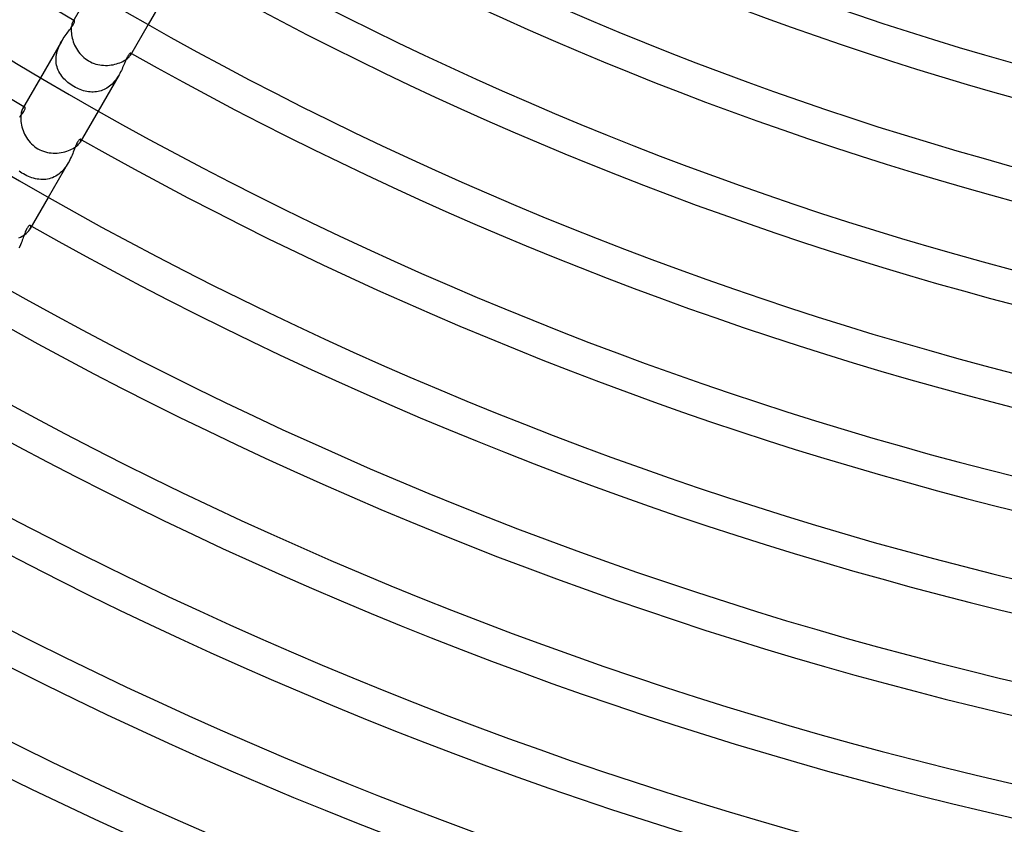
# Model space of a CAD drawing. Header units: millimetres. Extents: x -345 to 345, y -305 to 305.
# Tile 34 of 87: x -113 to -54, y -234 to -186. Entities that reach past the tile are written whole.
import ezdxf

# ---------------------------------------------------------------- set-up
doc = ezdxf.new("R2010")
doc.units = ezdxf.units.MM
doc.layers.add('HIDDEN', color=7, linetype='Continuous')
doc.layers.add('THICK', color=7, linetype='Continuous')

msp = doc.modelspace()

# ---------------------------------------------------------------- linework, layer by layer
at = {"layer": 'HIDDEN'}
for p, q in [((-103.943, -184.035), (-105.263, -186.321)), ((-109.929, -186.567), (-109.883, -186.505)), ((-109.883, -186.505), (-109.841, -186.445)), ((-109.841, -186.445), (-109.803, -186.389)), ((-109.803, -186.389), (-109.77, -186.337)), ((-109.765, -186.121), (-109.783, -186.15)), ((-109.77, -186.337), (-109.743, -186.289)), ((-109.747, -186.1), (-109.765, -186.121)), ((-109.731, -186.084), (-109.747, -186.1)), ((-109.743, -186.289), (-109.72, -186.245)), ((-109.716, -186.075), (-109.731, -186.084)), ((-109.72, -186.245), (-109.702, -186.206)), ((-109.702, -186.072), (-109.716, -186.075)), ((-109.691, -186.075), (-109.702, -186.072)), ((-109.702, -186.206), (-109.689, -186.171)), ((-109.684, -186.083), (-109.691, -186.075)), ((-109.689, -186.171), (-109.681, -186.141)), ((-109.679, -186.097), (-109.684, -186.083)), ((-109.681, -186.141), (-109.678, -186.116)), ((-109.678, -186.116), (-109.679, -186.097)), ((-110.361, -187.163), (-110.305, -187.079)), ((-110.305, -187.079), (-110.249, -186.998)), ((-110.249, -186.998), (-110.193, -186.92)), ((-110.193, -186.92), (-110.137, -186.845)), ((-110.137, -186.845), (-110.083, -186.771)), ((-110.083, -186.771), (-110.029, -186.701)), ((-110.029, -186.701), (-109.978, -186.633)), ((-109.978, -186.633), (-109.929, -186.567)), ((-110.471, -187.341), (-111.728, -189.518)), ((-110.695, -187.827), (-110.658, -187.725)), ((-110.658, -187.725), (-110.616, -187.626)), ((-110.616, -187.626), (-110.571, -187.528)), ((-110.571, -187.528), (-110.522, -187.433)), ((-110.522, -187.433), (-110.47, -187.34)), ((-110.47, -187.34), (-110.417, -187.25)), ((-110.417, -187.25), (-110.361, -187.163)), ((-110.797, -188.351), (-110.789, -188.246)), ((-110.789, -188.246), (-110.775, -188.141)), ((-110.775, -188.141), (-110.754, -188.035)), ((-110.754, -188.035), (-110.727, -187.93)), ((-110.727, -187.93), (-110.695, -187.827)), ((-106.533, -188.321), (-106.562, -188.382)), ((-106.505, -188.265), (-106.533, -188.321)), ((-106.478, -188.215), (-106.505, -188.265)), ((-106.451, -188.171), (-106.478, -188.215)), ((-106.426, -188.133), (-106.451, -188.171)), ((-106.403, -188.101), (-106.426, -188.133)), ((-106.38, -188.075), (-106.403, -188.101)), ((-106.359, -188.055), (-106.38, -188.075)), ((-106.34, -188.041), (-106.359, -188.055)), ((-106.324, -188.033), (-106.34, -188.041)), ((-106.31, -188.03), (-106.324, -188.033)), ((-106.319, -188.15), (-106.303, -188.12)), ((-106.3, -188.033), (-106.31, -188.03)), ((-106.303, -188.12), (-106.293, -188.094)), ((-106.292, -188.041), (-106.3, -188.033)), ((-106.293, -188.094), (-106.288, -188.072)), ((-106.288, -188.054), (-106.292, -188.041)), ((-106.288, -188.072), (-106.288, -188.054)), ((-110.798, -188.456), (-110.797, -188.351)), ((-110.792, -188.561), (-110.798, -188.456)), ((-110.78, -188.664), (-110.792, -188.561)), ((-110.761, -188.765), (-110.78, -188.664)), ((-110.735, -188.865), (-110.761, -188.765)), ((-110.703, -188.962), (-110.735, -188.865)), ((-106.79, -188.91), (-106.828, -188.994)), ((-106.754, -188.827), (-106.79, -188.91)), ((-106.719, -188.747), (-106.754, -188.827)), ((-106.685, -188.668), (-106.719, -188.747)), ((-106.653, -188.592), (-106.685, -188.668)), ((-106.622, -188.518), (-106.653, -188.592)), ((-106.592, -188.449), (-106.622, -188.518)), ((-106.562, -188.382), (-106.592, -188.449)), ((-110.665, -189.057), (-110.703, -188.962)), ((-110.621, -189.15), (-110.665, -189.057)), ((-110.572, -189.241), (-110.621, -189.15)), ((-110.516, -189.328), (-110.572, -189.241)), ((-110.456, -189.413), (-110.516, -189.328)), ((-110.391, -189.496), (-110.456, -189.413)), ((-110.321, -189.576), (-110.391, -189.496)), ((-107.007, -189.341), (-108.263, -191.518)), ((-107.111, -189.509), (-107.167, -189.591)), ((-107.057, -189.425), (-107.111, -189.509)), ((-107.006, -189.34), (-107.057, -189.425)), ((-106.957, -189.253), (-107.006, -189.34)), ((-106.912, -189.166), (-106.957, -189.253)), ((-106.869, -189.079), (-106.912, -189.166)), ((-106.828, -188.994), (-106.869, -189.079)), ((-110.247, -189.652), (-110.321, -189.576)), ((-110.168, -189.726), (-110.247, -189.652)), ((-110.086, -189.797), (-110.168, -189.726)), ((-110, -189.865), (-110.086, -189.797)), ((-109.911, -189.929), (-110, -189.865)), ((-109.819, -189.99), (-109.911, -189.929)), ((-109.724, -190.048), (-109.819, -189.99)), ((-109.63, -190.1), (-109.724, -190.048)), ((-109.534, -190.148), (-109.63, -190.1)), ((-107.657, -190.087), (-107.739, -190.141)), ((-107.578, -190.029), (-107.657, -190.087)), ((-107.501, -189.965), (-107.578, -190.029)), ((-107.428, -189.896), (-107.501, -189.965)), ((-107.357, -189.825), (-107.428, -189.896)), ((-107.291, -189.75), (-107.357, -189.825)), ((-107.227, -189.672), (-107.291, -189.75)), ((-107.167, -189.591), (-107.227, -189.672)), ((-109.436, -190.192), (-109.534, -190.148)), ((-109.337, -190.232), (-109.436, -190.192)), ((-109.237, -190.267), (-109.337, -190.232)), ((-109.138, -190.298), (-109.237, -190.267)), ((-109.039, -190.324), (-109.138, -190.298)), ((-108.941, -190.344), (-109.039, -190.324)), ((-108.843, -190.36), (-108.941, -190.344)), ((-108.746, -190.371), (-108.843, -190.36)), ((-108.65, -190.377), (-108.746, -190.371)), ((-108.554, -190.378), (-108.65, -190.377)), ((-108.459, -190.373), (-108.554, -190.378)), ((-108.365, -190.364), (-108.459, -190.373)), ((-108.272, -190.349), (-108.365, -190.364)), ((-108.179, -190.328), (-108.272, -190.349)), ((-108.088, -190.302), (-108.179, -190.328)), ((-107.998, -190.27), (-108.088, -190.302)), ((-107.909, -190.232), (-107.998, -190.27)), ((-107.823, -190.189), (-107.909, -190.232)), ((-107.739, -190.141), (-107.823, -190.189)), ((-112.708, -191.282), (-112.73, -191.294)), ((-112.689, -191.278), (-112.708, -191.282)), ((-112.673, -191.282), (-112.689, -191.278)), ((-112.663, -191.292), (-112.673, -191.282)), ((-112.993, -191.893), (-112.944, -191.832)), ((-112.944, -191.832), (-112.897, -191.772)), ((-112.897, -191.772), (-112.853, -191.714)), ((-112.853, -191.714), (-112.813, -191.658)), ((-112.813, -191.658), (-112.775, -191.604)), ((-112.78, -191.345), (-112.805, -191.384)), ((-112.754, -191.315), (-112.78, -191.345)), ((-112.775, -191.604), (-112.742, -191.553)), ((-112.73, -191.294), (-112.754, -191.315)), ((-112.742, -191.553), (-112.714, -191.504)), ((-112.714, -191.504), (-112.692, -191.46)), ((-112.692, -191.46), (-112.674, -191.421)), ((-112.674, -191.421), (-112.663, -191.385)), ((-112.656, -191.308), (-112.663, -191.292)), ((-112.663, -191.385), (-112.656, -191.355)), ((-112.653, -191.329), (-112.656, -191.308)), ((-112.656, -191.355), (-112.653, -191.329)), ((-109.63, -193.656), (-109.661, -193.733)), ((-109.599, -193.583), (-109.63, -193.656)), ((-109.568, -193.514), (-109.599, -193.583)), ((-109.537, -193.451), (-109.568, -193.514)), ((-109.507, -193.394), (-109.537, -193.451)), ((-109.478, -193.345), (-109.507, -193.394)), ((-109.45, -193.304), (-109.478, -193.345)), ((-109.423, -193.271), (-109.45, -193.304)), ((-109.397, -193.246), (-109.423, -193.271)), ((-109.374, -193.228), (-109.397, -193.246)), ((-109.352, -193.218), (-109.374, -193.228)), ((-109.334, -193.215), (-109.352, -193.218)), ((-109.341, -193.384), (-109.32, -193.342)), ((-109.319, -193.219), (-109.334, -193.215)), ((-109.32, -193.342), (-109.306, -193.305)), ((-109.307, -193.23), (-109.319, -193.219)), ((-109.301, -193.249), (-109.307, -193.23)), ((-109.306, -193.305), (-109.3, -193.274)), ((-109.3, -193.274), (-109.301, -193.249)), ((-109.834, -194.164), (-109.874, -194.258)), ((-109.796, -194.073), (-109.834, -194.164)), ((-109.76, -193.984), (-109.796, -194.073)), ((-109.726, -193.897), (-109.76, -193.984)), ((-109.693, -193.814), (-109.726, -193.897)), ((-109.661, -193.733), (-109.693, -193.814)), ((-110.067, -194.642), (-111.264, -196.714)), ((-110.184, -194.829), (-110.249, -194.919)), ((-110.124, -194.736), (-110.184, -194.829)), ((-110.067, -194.642), (-110.124, -194.736)), ((-110.014, -194.545), (-110.067, -194.642)), ((-109.964, -194.449), (-110.014, -194.545)), ((-109.917, -194.353), (-109.964, -194.449)), ((-109.874, -194.258), (-109.917, -194.353)), ((-112.931, -195.193), (-113.014, -195.134)), ((-112.845, -195.249), (-112.931, -195.193)), ((-112.758, -195.302), (-112.845, -195.249)), ((-112.659, -195.356), (-112.758, -195.302)), ((-112.558, -195.407), (-112.659, -195.356)), ((-112.456, -195.453), (-112.558, -195.407)), ((-110.814, -195.433), (-110.908, -195.483)), ((-110.722, -195.377), (-110.814, -195.433)), ((-110.634, -195.314), (-110.722, -195.377)), ((-110.55, -195.245), (-110.634, -195.314)), ((-110.469, -195.171), (-110.55, -195.245)), ((-110.392, -195.091), (-110.469, -195.171)), ((-110.318, -195.007), (-110.392, -195.091)), ((-110.249, -194.919), (-110.318, -195.007)), ((-112.352, -195.494), (-112.456, -195.453)), ((-112.248, -195.531), (-112.352, -195.494)), ((-112.143, -195.563), (-112.248, -195.531)), ((-112.037, -195.59), (-112.143, -195.563)), ((-111.931, -195.611), (-112.037, -195.59)), ((-111.826, -195.626), (-111.931, -195.611)), ((-111.72, -195.636), (-111.826, -195.626)), ((-111.615, -195.64), (-111.72, -195.636)), ((-111.511, -195.638), (-111.615, -195.64)), ((-111.407, -195.629), (-111.511, -195.638)), ((-111.304, -195.613), (-111.407, -195.629)), ((-111.202, -195.591), (-111.304, -195.613)), ((-111.102, -195.562), (-111.202, -195.591)), ((-111.004, -195.526), (-111.102, -195.562)), ((-110.908, -195.483), (-111.004, -195.526)), ((-112.37, -198.396), (-112.387, -198.4)), ((-112.355, -198.397), (-112.37, -198.396)), ((-112.342, -198.402), (-112.355, -198.397)), ((-112.707, -198.957), (-112.735, -199.036)), ((-112.679, -198.883), (-112.707, -198.957)), ((-112.652, -198.812), (-112.679, -198.883)), ((-112.625, -198.747), (-112.652, -198.812)), ((-112.599, -198.686), (-112.625, -198.747)), ((-112.573, -198.631), (-112.599, -198.686)), ((-112.547, -198.58), (-112.573, -198.631)), ((-112.521, -198.536), (-112.547, -198.58)), ((-112.496, -198.498), (-112.521, -198.536)), ((-112.472, -198.467), (-112.496, -198.498)), ((-112.449, -198.442), (-112.472, -198.467)), ((-112.427, -198.423), (-112.449, -198.442)), ((-112.406, -198.409), (-112.427, -198.423)), ((-112.387, -198.4), (-112.406, -198.409)), ((-112.366, -198.623), (-112.338, -198.568)), ((-112.326, -198.418), (-112.342, -198.402)), ((-112.338, -198.568), (-112.321, -198.519)), ((-112.316, -198.443), (-112.326, -198.418)), ((-112.321, -198.519), (-112.314, -198.477)), ((-112.314, -198.477), (-112.316, -198.443)), ((-112.939, -199.565), (-112.981, -199.659)), ((-112.9, -199.472), (-112.939, -199.565)), ((-112.863, -199.38), (-112.9, -199.472)), ((-112.829, -199.291), (-112.863, -199.38)), ((-112.796, -199.203), (-112.829, -199.291)), ((-112.765, -199.118), (-112.796, -199.203)), ((-112.735, -199.036), (-112.765, -199.118)), ((-112.981, -199.659), (-113.026, -199.752))]:
    msp.add_line(p, q, dxfattribs=at)
for radius, start, end in [(216, 239.46945, 239.48056), (216, 240.51945, 240.53051), (222, 239.48383, 239.50021), (222, 240.4998, 240.51618), (228, 240.47997, 240.5026)]:
    msp.add_arc((0, 0), radius, start, end, dxfattribs=at)
at = {"layer": 'THICK'}
for p, q in [((-108.727, -184.321), (-109.783, -186.15)), ((-109.877, -186.484), (-109.883, -186.564)), ((-109.867, -186.411), (-109.877, -186.484)), ((-109.854, -186.344), (-109.867, -186.411)), ((-109.838, -186.284), (-109.854, -186.344)), ((-109.821, -186.232), (-109.838, -186.284)), ((-109.802, -186.187), (-109.821, -186.232)), ((-109.783, -186.15), (-109.802, -186.187)), ((-105.263, -186.321), (-106.319, -188.15)), ((-109.883, -186.564), (-109.886, -186.651)), ((-109.886, -186.651), (-109.883, -186.742)), ((-109.883, -186.742), (-109.876, -186.837)), ((-109.876, -186.837), (-109.864, -186.936)), ((-109.864, -186.936), (-109.847, -187.037)), ((-109.847, -187.037), (-109.824, -187.142)), ((-109.824, -187.142), (-109.795, -187.247)), ((-109.795, -187.247), (-109.761, -187.352)), ((-109.761, -187.352), (-109.722, -187.457)), ((-109.722, -187.457), (-109.677, -187.562)), ((-109.677, -187.562), (-109.626, -187.665)), ((-109.626, -187.665), (-109.57, -187.766)), ((-109.57, -187.766), (-109.508, -187.865)), ((-109.508, -187.865), (-109.441, -187.96)), ((-109.441, -187.96), (-109.369, -188.052)), ((-109.369, -188.052), (-109.292, -188.14)), ((-109.292, -188.14), (-109.209, -188.224)), ((-109.209, -188.224), (-109.122, -188.303)), ((-109.122, -188.303), (-109.03, -188.377)), ((-106.501, -188.351), (-106.45, -188.307)), ((-106.45, -188.307), (-106.407, -188.264)), ((-106.407, -188.264), (-106.37, -188.223)), ((-106.37, -188.223), (-106.341, -188.185)), ((-106.341, -188.185), (-106.319, -188.15)), ((-109.03, -188.377), (-108.934, -188.445)), ((-108.934, -188.445), (-108.834, -188.506)), ((-108.834, -188.506), (-108.73, -188.563)), ((-108.73, -188.563), (-108.622, -188.612)), ((-108.622, -188.612), (-108.512, -188.655)), ((-108.512, -188.655), (-108.399, -188.691)), ((-108.399, -188.691), (-108.285, -188.721)), ((-108.285, -188.721), (-108.169, -188.743)), ((-108.169, -188.743), (-108.053, -188.76)), ((-108.053, -188.76), (-107.936, -188.77)), ((-107.936, -188.77), (-107.82, -188.773)), ((-107.82, -188.773), (-107.704, -188.771)), ((-107.704, -188.771), (-107.589, -188.763)), ((-107.589, -188.763), (-107.476, -188.75)), ((-107.476, -188.75), (-107.365, -188.731)), ((-107.365, -188.731), (-107.257, -188.707)), ((-107.257, -188.707), (-107.152, -188.679)), ((-107.152, -188.679), (-107.051, -188.647)), ((-107.051, -188.647), (-106.954, -188.611)), ((-106.954, -188.611), (-106.862, -188.572)), ((-106.862, -188.572), (-106.777, -188.531)), ((-106.777, -188.531), (-106.698, -188.487)), ((-106.698, -188.487), (-106.625, -188.442)), ((-106.625, -188.442), (-106.559, -188.396)), ((-106.559, -188.396), (-106.501, -188.351)), ((-111.728, -189.518), (-112.805, -191.385)), ((-112.92, -191.854), (-112.921, -191.948)), ((-112.913, -191.766), (-112.92, -191.854)), ((-112.902, -191.684), (-112.913, -191.766)), ((-112.888, -191.609), (-112.902, -191.684)), ((-112.87, -191.541), (-112.888, -191.609)), ((-112.85, -191.481), (-112.87, -191.541)), ((-112.828, -191.429), (-112.85, -191.481)), ((-112.805, -191.384), (-112.828, -191.429)), ((-108.263, -191.518), (-109.341, -193.385)), ((-112.921, -191.948), (-112.918, -192.047)), ((-112.918, -192.047), (-112.909, -192.15)), ((-112.909, -192.15), (-112.895, -192.255)), ((-112.895, -192.255), (-112.875, -192.363)), ((-112.875, -192.363), (-112.849, -192.473)), ((-112.849, -192.473), (-112.817, -192.583)), ((-112.817, -192.583), (-112.779, -192.693)), ((-112.779, -192.693), (-112.736, -192.802)), ((-112.736, -192.802), (-112.686, -192.91)), ((-112.686, -192.91), (-112.631, -193.016)), ((-112.631, -193.016), (-112.57, -193.119)), ((-112.57, -193.119), (-112.503, -193.219)), ((-112.503, -193.219), (-112.43, -193.315)), ((-112.43, -193.315), (-112.352, -193.407)), ((-112.352, -193.407), (-112.268, -193.495)), ((-112.268, -193.495), (-112.179, -193.577)), ((-112.179, -193.577), (-112.085, -193.654)), ((-112.085, -193.654), (-111.987, -193.724)), ((-109.617, -193.668), (-109.551, -193.618)), ((-109.551, -193.618), (-109.494, -193.568)), ((-109.494, -193.568), (-109.444, -193.519)), ((-109.444, -193.519), (-109.402, -193.471)), ((-109.402, -193.471), (-109.368, -193.426)), ((-109.368, -193.426), (-109.341, -193.384)), ((-111.987, -193.724), (-111.884, -193.788)), ((-111.884, -193.788), (-111.776, -193.845)), ((-111.776, -193.845), (-111.666, -193.896)), ((-111.666, -193.896), (-111.552, -193.939)), ((-111.552, -193.939), (-111.437, -193.975)), ((-111.437, -193.975), (-111.319, -194.003)), ((-111.319, -194.003), (-111.2, -194.025)), ((-111.2, -194.025), (-111.08, -194.04)), ((-111.08, -194.04), (-110.96, -194.047)), ((-110.96, -194.047), (-110.84, -194.049)), ((-110.84, -194.049), (-110.721, -194.044)), ((-110.721, -194.044), (-110.602, -194.033)), ((-110.602, -194.033), (-110.486, -194.016)), ((-110.486, -194.016), (-110.372, -193.994)), ((-110.372, -193.994), (-110.261, -193.966)), ((-110.261, -193.966), (-110.153, -193.934)), ((-110.153, -193.934), (-110.049, -193.897)), ((-110.049, -193.897), (-109.95, -193.857)), ((-109.95, -193.857), (-109.858, -193.813)), ((-109.858, -193.813), (-109.771, -193.767)), ((-109.771, -193.767), (-109.69, -193.718)), ((-109.69, -193.718), (-109.617, -193.668)), ((-111.264, -196.714), (-112.366, -198.623)), ((-112.754, -198.994), (-112.674, -198.94)), ((-112.674, -198.94), (-112.602, -198.885)), ((-112.602, -198.885), (-112.538, -198.83)), ((-112.538, -198.83), (-112.483, -198.776)), ((-112.483, -198.776), (-112.435, -198.723)), ((-112.435, -198.723), (-112.396, -198.671)), ((-112.396, -198.671), (-112.366, -198.623)), ((-113.034, -199.141), (-112.935, -199.095)), ((-112.935, -199.095), (-112.841, -199.046)), ((-112.841, -199.046), (-112.754, -198.994))]:
    msp.add_line(p, q, dxfattribs=at)
for radius, start, end in [(292, 179.99998, 0), (286, 179.99998, 0), (280, 179.99998, 0), (274, 179.99998, 0), (268, 179.99998, 0), (262, 179.99998, 0), (256, 179.99998, 0), (250, 179.99998, 0), (244, 179.99998, 0), (238, 179.99998, 0), (232, 179.99998, 0), (226, 179.99998, 0), (220, 179.99998, 0), (214, 179.99998, 0), (208, 179.99998, 0), (202, 179.99998, 0), (196, 179.99998, 0), (190, 179.99998, 0), (222, 180.51616, 239.48383), (216, 180.53054, 239.46945), (192, 240.59674, 299.40324), (198, 240.57875, 299.42123), (204, 240.56173, 299.43825), (210, 240.54569, 299.45429), (216, 240.53051, 299.46947), (222, 240.51618, 299.4838), (228, 240.5026, 299.49738), (234, 240.48971, 299.51027), (240, 240.47745, 299.52253), (246, 240.46582, 299.53416), (252, 240.45471, 299.54527), (258, 240.44416, 299.55582), (264, 240.43408, 299.56596)]:
    msp.add_arc((0, 0), radius, start, end, dxfattribs=at)

doc.saveas('drawing.dxf')
